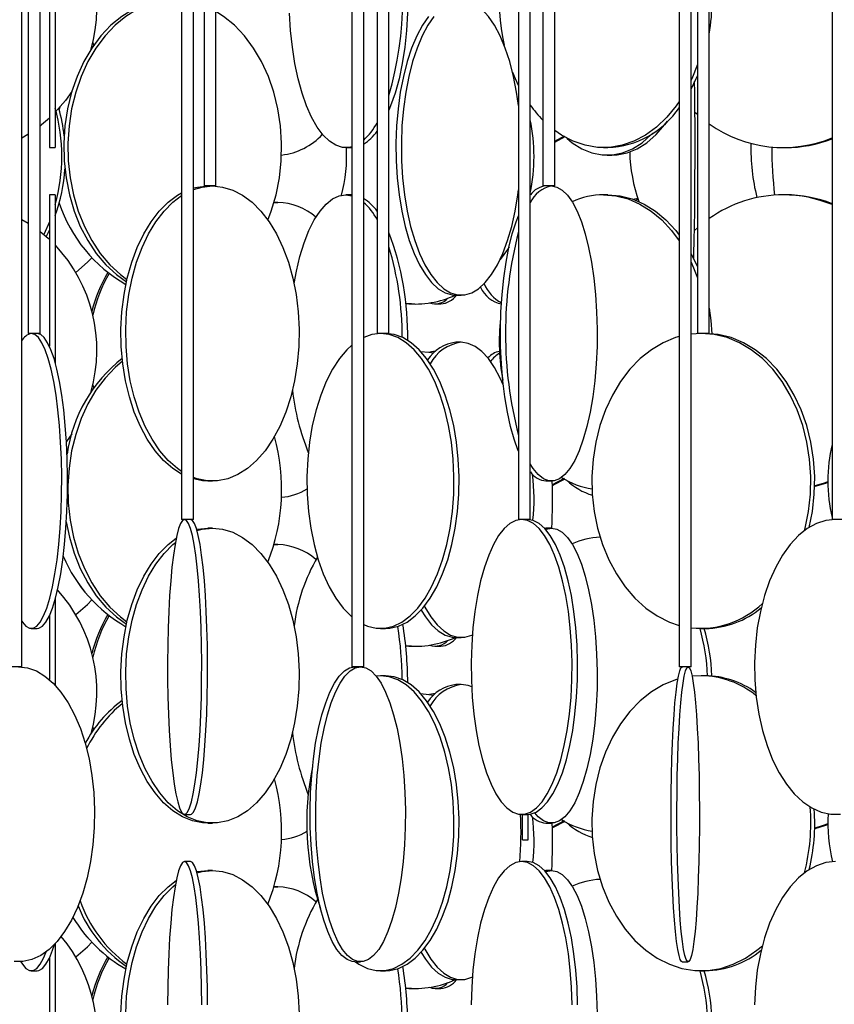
# Model space of a CAD drawing. Header units: millimetres. Extents: x 626 to 3215, y 306 to 3557.
# Tile 22 of 65: x 894 to 1032, y 2329 to 2496. Entities that reach past the tile are written whole.
import ezdxf

# ---------------------------------------------------------------- set-up
doc = ezdxf.new("R2010")
doc.units = ezdxf.units.MM

msp = doc.modelspace()

# ---------------------------------------------------------------- linework, layer by layer
at = {"color": 7, "linetype": 'Continuous', "lineweight": 25}
for p, q in [((921.56, 2961.5), (921.56, 2411)), ((923.56, 2411), (923.56, 2961.5)), ((978.66, 2961.5), (978.66, 2411)), ((980.66, 2411), (980.66, 2961.5)), ((1031.8, 2961.5), (1031.8, 2411)), ((894.49, 2386), (894.49, 2936.5)), ((950.42, 2936.5), (950.42, 2386)), ((952.42, 2386), (952.42, 2936.5)), ((1005.91, 2936.5), (1005.91, 2386)), ((1007.91, 2386), (1007.91, 2936.5)), ((925.38, 2903), (925.38, 2467.5)), ((927.38, 2467.5), (927.38, 2903)), ((982.79, 2903), (982.79, 2467.5)), ((984.79, 2467.5), (984.79, 2903)), ((895.58, 2878), (895.58, 2442.5)), ((897.58, 2442.5), (897.58, 2878)), ((954.69, 2878), (954.69, 2442.5)), ((956.69, 2442.5), (956.69, 2878)), ((1008.98, 2878), (1008.98, 2442.5)), ((1010.98, 2442.5), (1010.98, 2878)), ((899.16, 2524), (899.16, 2474)), ((900.16, 2524), (900.16, 2474)), ((906.51, 2491.8), (906.63, 2491.29)), ((906.35, 2491.17), (906.41, 2490.96)), ((900.82, 2480.41), (900.97, 2480.87)), ((900.82, 2480.41), (900.97, 2480.87)), ((1008.98, 2479.6), (1008.56, 2479.97)), ((984.79, 2475.07), (986.43, 2475.97)), ((984.79, 2474.93), (986.55, 2475.86)), ((899.16, 2474), (900.16, 2474)), ((949.39, 2474), (950.32, 2474)), ((950.42, 2474), (950.32, 2474)), ((993.07, 2474), (993.78, 2474)), ((1023.55, 2474), (1023.93, 2474)), ((993.69, 2472.71), (994.5, 2472.71)), ((927.38, 2467.5), (925.38, 2467.5)), ((984.79, 2467.5), (982.79, 2467.5)), ((900.16, 2466), (899.16, 2466)), ((899.16, 2466), (899.16, 2440.34)), ((900.16, 2466), (900.16, 2437.49)), ((937.21, 2464.69), (937.88, 2464.71)), ((937.88, 2464.71), (937.22, 2464.71)), ((950.32, 2466), (949.39, 2466)), ((949.39, 2466), (950.42, 2465.85)), ((950.32, 2466), (950.42, 2466)), ((993.78, 2466), (993.07, 2466)), ((998.51, 2465.09), (998.93, 2465.25)), ((1023.93, 2466), (1023.55, 2466)), ((894.49, 2461.83), (895.58, 2461.19)), ((899.16, 2461.39), (898.21, 2459.28)), ((1008.47, 2459.94), (1008.98, 2460.4)), ((968.03, 2449), (968.94, 2449)), ((960.5, 2447.5), (959.55, 2447.52)), ((960.5, 2447.5), (961.09, 2447.5)), ((964.55, 2447.5), (965.5, 2447.5)), ((895.6, 2442.5), (895.58, 2442.5)), ((897.58, 2442.5), (895.6, 2442.5)), ((954.83, 2442.5), (954.69, 2442.5)), ((956.69, 2442.5), (954.83, 2442.5)), ((1009.64, 2442.5), (1007.91, 2442.39)), ((1009.31, 2442.5), (1008.98, 2442.5)), ((1010.98, 2442.5), (1009.31, 2442.5)), ((968.94, 2441), (968.03, 2441)), ((964.57, 2439.5), (964.55, 2439.5)), ((906.35, 2433.17), (906.41, 2432.96)), ((906.51, 2433.8), (906.63, 2433.29)), ((902.95, 2425.48), (902.04, 2424.18)), ((984.4, 2416.89), (986.43, 2417.97)), ((925.98, 2417.5), (926.79, 2417.5)), ((983.31, 2417.5), (984.26, 2417.5)), ((921.57, 2411), (921.56, 2411)), ((923.56, 2411), (921.57, 2411)), ((926.79, 2409.5), (925.98, 2409.5)), ((978.72, 2411), (978.66, 2411)), ((980.66, 2411), (978.72, 2411)), ((983.06, 2409.48), (983.31, 2409.5)), ((984.26, 2409.5), (983.31, 2409.5)), ((1031.97, 2411), (1031.8, 2411)), ((1033.8, 2411), (1031.97, 2411)), ((937.21, 2406.69), (937.88, 2406.71)), ((937.88, 2406.71), (937.22, 2406.71)), ((900.16, 2397.51), (900.16, 2382.87)), ((899.16, 2394.66), (899.16, 2383.84)), ((896.09, 2392.5), (897.07, 2392.5)), ((955.26, 2392.5), (956.13, 2392.5)), ((1009.64, 2392.5), (1010.31, 2392.5)), ((960.5, 2389.5), (959.55, 2389.52)), ((960.5, 2389.5), (961.09, 2389.5)), ((964.55, 2389.5), (965.5, 2389.5)), ((968.03, 2391), (968.94, 2391)), ((894.49, 2386), (892.49, 2386)), ((952.42, 2386), (950.42, 2386)), ((955.26, 2384.5), (954.52, 2384.45)), ((956.13, 2384.5), (955.26, 2384.5)), ((1007.91, 2386), (1005.91, 2386)), ((1009.64, 2384.5), (1008.08, 2384.41)), ((1010.31, 2384.5), (1009.64, 2384.5)), ((968.94, 2383), (968.03, 2383)), ((964.57, 2381.5), (964.55, 2381.5)), ((906.35, 2375.17), (906.41, 2374.96)), ((906.51, 2375.8), (906.63, 2375.29)), ((922.07, 2361), (923.06, 2361)), ((925.98, 2359.5), (926.79, 2359.5)), ((979.19, 2361), (980.13, 2361)), ((979.31, 2356.71), (979.31, 2361)), ((980.31, 2356.71), (980.31, 2361)), ((983.31, 2359.5), (984.26, 2359.5)), ((984.4, 2358.89), (986.43, 2359.97)), ((979.31, 2356.71), (980.31, 2356.71)), ((923.06, 2353), (922.07, 2353)), ((980.13, 2353), (979.19, 2353)), ((926.79, 2351.5), (925.98, 2351.5)), ((983.06, 2351.48), (983.31, 2351.5)), ((984.26, 2351.5), (983.31, 2351.5)), ((937.21, 2348.69), (937.88, 2348.71)), ((937.88, 2348.71), (937.22, 2348.71)), ((900.16, 2339.12), (900.16, 2324.87)), ((899.16, 2336.66), (899.16, 2325.84)), ((896.09, 2334.5), (897.07, 2334.5)), ((950.94, 2336), (951.89, 2336)), ((955.26, 2334.5), (956.13, 2334.5)), ((1006.41, 2336), (1007.41, 2336)), ((1009.64, 2334.5), (1010.31, 2334.5)), ((968.03, 2333), (968.94, 2333)), ((960.5, 2331.5), (959.55, 2331.52)), ((960.5, 2331.5), (961.09, 2331.5)), ((964.55, 2331.5), (965.5, 2331.5))]:
    msp.add_line(p, q, dxfattribs=at)
at = {"color": 7, "linetype": 'Continuous', "lineweight": 25, "flags": 128}
for points in [[(956.69, 2517.64), (957.38, 2515.87), (958.09, 2513.57), (958.7, 2511.07), (959.18, 2508.39), (959.55, 2505.59), (959.78, 2502.69), (959.88, 2499.74), (959.85, 2496.78), (959.68, 2493.85), (959.38, 2490.99), (958.96, 2488.24), (958.41, 2485.65), (957.75, 2483.24), (956.98, 2481.06), (956.69, 2480.35)], [(919.71, 2499), (917.57, 2498.82), (915.46, 2498.3), (913.4, 2497.43), (911.44, 2496.24), (909.59, 2494.73), (907.89, 2492.93), (906.35, 2490.87), (904.99, 2488.57), (903.85, 2486.07), (902.93, 2483.39), (902.24, 2480.59), (901.8, 2477.69), (901.61, 2474.74), (901.67, 2471.78), (901.99, 2468.85), (902.55, 2465.99), (903.36, 2463.24), (904.39, 2460.65), (905.65, 2458.24), (907.09, 2456.06), (908.72, 2454.13), (910.5, 2452.47), (912.21, 2451.24)], [(920.4, 2499), (918.26, 2498.82), (916.15, 2498.3), (914.09, 2497.43), (912.13, 2496.24), (910.28, 2494.73), (908.58, 2492.93), (907.04, 2490.87), (905.68, 2488.57), (904.54, 2486.07), (903.62, 2483.39), (902.93, 2480.59), (902.49, 2477.69), (902.3, 2474.74), (902.36, 2471.78), (902.68, 2468.85), (903.24, 2465.99), (904.05, 2463.24), (905.08, 2460.65), (906.34, 2458.24), (907.78, 2456.06), (909.41, 2454.13), (911.19, 2452.47), (912.3, 2451.64)], [(978.66, 2481.14), (978.34, 2483.39), (977.82, 2486.07), (977.18, 2488.57), (976.42, 2490.87), (975.56, 2492.93), (974.61, 2494.73), (973.57, 2496.24), (972.47, 2497.43), (971.32, 2498.3), (970.14, 2498.82), (968.94, 2499)], [(936.18, 2461.72), (936.75, 2463.24), (937.56, 2465.99), (938.13, 2468.85), (938.44, 2471.78), (938.51, 2474.74), (938.32, 2477.69), (937.87, 2480.59), (937.19, 2483.39), (936.26, 2486.07), (935.12, 2488.57), (933.77, 2490.87), (932.23, 2492.93), (930.52, 2494.73), (928.67, 2496.24), (927.37, 2497.07)], [(950.42, 2474.14), (949.96, 2474.04), (948.83, 2474.04), (947.7, 2474.39), (946.6, 2475.09), (945.54, 2476.12), (944.53, 2477.47), (943.59, 2479.13), (942.73, 2481.06), (941.97, 2483.24), (941.3, 2485.65), (940.76, 2488.24), (940.33, 2490.99), (940.03, 2493.85), (939.87, 2496.78)], [(963.4, 2496.24), (962.36, 2494.73), (961.41, 2492.93), (960.55, 2490.87), (959.79, 2488.57), (959.15, 2486.07), (958.63, 2483.39), (958.25, 2480.59), (958, 2477.69), (957.89, 2474.74), (957.93, 2471.78), (958.1, 2468.85), (958.42, 2465.99), (958.87, 2463.24), (959.45, 2460.65), (960.15, 2458.24), (960.96, 2456.06), (961.87, 2454.13), (962.87, 2452.47), (963.94, 2451.12), (965.07, 2450.09), (966.23, 2449.39), (967.43, 2449.04), (968.03, 2449)], [(964.31, 2496.24), (963.28, 2494.73), (962.32, 2492.93), (961.46, 2490.87), (960.7, 2488.57), (960.06, 2486.07), (959.54, 2483.39), (959.16, 2480.59), (958.91, 2477.69), (958.8, 2474.74), (958.84, 2471.78), (959.02, 2468.85), (959.33, 2465.99), (959.79, 2463.24), (960.37, 2460.65), (961.07, 2458.24), (961.88, 2456.06), (962.79, 2454.13), (963.78, 2452.47), (964.85, 2451.12), (965.98, 2450.09), (967.15, 2449.39), (968.34, 2449.04), (969.54, 2449.04), (970.74, 2449.39), (971.9, 2450.09), (973.03, 2451.12), (974.1, 2452.47), (975.1, 2454.13), (976.01, 2456.06), (976.82, 2458.24), (977.52, 2460.65), (978.1, 2463.24), (978.55, 2465.99), (978.66, 2466.85)], [(1008.98, 2488.08), (1008.02, 2485.65), (1007.91, 2485.41)], [(978.66, 2484.52), (978.12, 2485.65), (977.67, 2486.72)], [(1008.98, 2486.23), (1008.73, 2485.65), (1007.91, 2483.98)], [(1008.36, 2455.12), (1008.39, 2456.06), (1008.44, 2458.24), (1008.48, 2460.65), (1008.52, 2463.24), (1008.55, 2465.99), (1008.56, 2468.85), (1008.58, 2471.78), (1008.58, 2474.74), (1008.57, 2477.69), (1008.56, 2480.59), (1008.53, 2483.39), (1008.51, 2485.18)], [(902.95, 2483.48), (901.87, 2481.96), (900.16, 2479.98)], [(1005.91, 2481.81), (1005.38, 2481.06), (1003.8, 2479.13), (1002.06, 2477.47), (1000.2, 2476.12), (998.23, 2475.09), (996.2, 2474.39), (994.12, 2474.04), (992.02, 2474.04), (989.94, 2474.39), (987.91, 2475.09), (985.95, 2476.12), (984.79, 2476.91)], [(899.16, 2479), (897.83, 2477.84), (897.58, 2477.64)], [(994.5, 2472.71), (995.37, 2472.76), (997.1, 2473.11), (998.79, 2473.8), (1000.42, 2474.83), (1001.97, 2476.19), (1003.41, 2477.84), (1003.89, 2478.49)], [(895.58, 2476.24), (895.49, 2476.19), (894.49, 2475.6)], [(986.82, 2475.61), (987.76, 2474.83), (989.4, 2473.8), (991.09, 2473.11), (992.82, 2472.76), (994.56, 2472.76), (996.29, 2473.11), (997.98, 2473.8), (999.61, 2474.83), (1001.16, 2476.19), (1001.41, 2476.45)], [(921.56, 2418.65), (920.05, 2419.62), (918.5, 2420.97), (917.06, 2422.63), (915.74, 2424.56), (914.57, 2426.74), (913.55, 2429.15), (912.71, 2431.74), (912.06, 2434.49), (911.6, 2437.35), (911.34, 2440.28), (911.29, 2443.24), (911.44, 2446.19), (911.8, 2449.09), (912.36, 2451.89), (913.11, 2454.57), (914.04, 2457.07), (915.14, 2459.37), (916.38, 2461.43), (917.77, 2463.23), (919.27, 2464.74), (920.86, 2465.93), (921.56, 2466.34)], [(926.79, 2467.5), (928.52, 2467.32), (930.24, 2466.8), (931.9, 2465.93), (933.5, 2464.74), (935, 2463.23), (936.38, 2461.43), (937.63, 2459.37), (938.73, 2457.07), (939.66, 2454.57), (940.4, 2451.89), (940.96, 2449.09), (941.32, 2446.19), (941.47, 2443.24), (941.42, 2440.28), (941.17, 2437.35), (940.71, 2434.49), (940.05, 2431.74), (939.21, 2429.15), (938.2, 2426.74), (937.02, 2424.56), (935.7, 2422.63), (934.26, 2420.97), (932.71, 2419.62), (931.08, 2418.59), (929.39, 2417.89), (927.66, 2417.54), (925.92, 2417.54), (924.19, 2417.89), (923.56, 2418.11)], [(923.56, 2466.89), (925.05, 2467.32), (926.79, 2467.5)], [(923.56, 2467.16), (924.24, 2467.32), (925.98, 2467.5)], [(984.26, 2467.5), (985.18, 2467.32), (986.08, 2466.8), (986.95, 2465.93), (987.79, 2464.74), (988.58, 2463.23), (989.31, 2461.43), (989.96, 2459.37), (990.54, 2457.07), (991.03, 2454.57), (991.42, 2451.89), (991.72, 2449.09), (991.9, 2446.19), (991.99, 2443.24), (991.96, 2440.28), (991.82, 2437.35), (991.58, 2434.49), (991.24, 2431.74), (990.8, 2429.15), (990.26, 2426.74), (989.64, 2424.56), (988.95, 2422.63), (988.19, 2420.97), (987.38, 2419.62), (986.52, 2418.59), (985.63, 2417.89), (984.72, 2417.54), (983.81, 2417.54), (982.9, 2417.89), (982.01, 2418.59), (981.15, 2419.62), (980.66, 2420.38)], [(921.56, 2419.13), (920.86, 2419.62), (919.31, 2420.97), (917.87, 2422.63), (916.55, 2424.56), (915.38, 2426.74), (914.36, 2429.15), (913.52, 2431.74), (912.87, 2434.49), (912.41, 2437.35), (912.15, 2440.28), (912.1, 2443.24), (912.25, 2446.19), (912.61, 2449.09), (913.17, 2451.89), (913.92, 2454.57), (914.85, 2457.07), (915.94, 2459.37), (917.19, 2461.43), (918.58, 2463.23), (920.08, 2464.74), (921.56, 2465.86)], [(940.62, 2450.94), (941.02, 2453.07), (941.62, 2455.57), (942.34, 2457.87), (943.15, 2459.93), (944.05, 2461.73), (945.03, 2463.24), (946.06, 2464.43), (947.15, 2465.3), (948.26, 2465.82), (949.39, 2466)], [(993.07, 2466), (995.16, 2465.82), (997.22, 2465.3), (999.23, 2464.43), (1001.14, 2463.24), (1002.95, 2461.73), (1004.61, 2459.93), (1005.91, 2458.18)], [(993.78, 2466), (995.87, 2465.82), (997.93, 2465.3), (999.93, 2464.43), (1001.85, 2463.24), (1003.65, 2461.73), (1005.32, 2459.93), (1005.91, 2459.18)], [(998.15, 2465.22), (998.38, 2465.3), (998.86, 2465.45)], [(978.66, 2422.54), (978.62, 2422.63), (977.93, 2424.56), (977.31, 2426.74), (976.78, 2429.15), (976.34, 2431.74), (975.99, 2434.49), (975.75, 2437.35), (975.62, 2440.28), (975.59, 2443.24), (975.67, 2446.19), (975.86, 2449.09), (976.15, 2451.89), (976.55, 2454.57), (977.04, 2457.07), (977.61, 2459.37), (978.27, 2461.43), (978.66, 2462.46)], [(897.58, 2459.78), (898.93, 2458.65), (899.16, 2458.43)], [(899.16, 2460.04), (898.73, 2459.15), (898.62, 2458.93)], [(977.06, 2457.18), (976.78, 2456.74), (975.55, 2455.04)], [(903.63, 2452.85), (905.59, 2454.56), (906.35, 2455.33)], [(1007.91, 2456.01), (1008.14, 2455.57), (1008.98, 2453.77)], [(1007.91, 2454.58), (1008.55, 2453.07), (1008.98, 2451.91)], [(1010.98, 2446.78), (1011.26, 2444.69), (1011.43, 2442.45)], [(894.49, 2393.73), (894.58, 2393.59), (895.18, 2392.89), (895.78, 2392.54), (896.39, 2392.54), (897, 2392.89), (897.6, 2393.59), (898.17, 2394.62), (898.71, 2395.97), (899.22, 2397.63), (899.68, 2399.56), (900.09, 2401.74), (900.45, 2404.15), (900.75, 2406.74), (900.97, 2409.49), (901.14, 2412.35), (901.23, 2415.28), (901.24, 2418.24), (901.19, 2421.19), (901.06, 2424.09), (900.87, 2426.89), (900.61, 2429.57), (900.28, 2432.07), (899.89, 2434.37), (899.46, 2436.43), (898.97, 2438.23), (898.44, 2439.74), (897.89, 2440.93), (897.3, 2441.8), (896.7, 2442.32), (896.09, 2442.5), (896.09, 2442.5)], [(897.07, 2392.5), (897.37, 2392.54), (897.98, 2392.89), (898.57, 2393.59), (899.15, 2394.62), (899.69, 2395.97), (900.2, 2397.63), (900.66, 2399.56), (901.07, 2401.74), (901.43, 2404.15), (901.72, 2406.74), (901.95, 2409.49), (902.11, 2412.35), (902.2, 2415.28), (902.22, 2418.24), (902.17, 2421.19), (902.04, 2424.09), (901.85, 2426.89), (901.58, 2429.57), (901.26, 2432.07), (900.87, 2434.37), (900.43, 2436.43), (899.95, 2438.23), (899.42, 2439.74), (898.86, 2440.93), (898.28, 2441.8), (897.68, 2442.32), (897.07, 2442.5), (897.07, 2442.5)], [(955.26, 2442.5), (953.78, 2442.32), (952.42, 2441.84)], [(952.42, 2393.16), (953.05, 2392.89), (954.52, 2392.54), (956, 2392.54), (957.46, 2392.89), (958.9, 2393.59), (960.28, 2394.62), (961.6, 2395.97), (962.82, 2397.63), (963.94, 2399.56), (964.94, 2401.74), (965.8, 2404.15), (966.51, 2406.74), (967.07, 2409.49), (967.46, 2412.35), (967.67, 2415.28), (967.72, 2418.24), (967.59, 2421.19), (967.28, 2424.09), (966.81, 2426.89), (966.17, 2429.57), (965.39, 2432.07), (964.46, 2434.37), (963.4, 2436.43), (962.22, 2438.23), (960.95, 2439.74), (959.6, 2440.93), (958.19, 2441.8), (956.73, 2442.32), (955.26, 2442.5), (955.26, 2442.5)], [(956.13, 2392.5), (956.86, 2392.54), (958.33, 2392.89), (959.77, 2393.59), (961.15, 2394.62), (962.46, 2395.97), (963.69, 2397.63), (964.81, 2399.56), (965.8, 2401.74), (966.67, 2404.15), (967.38, 2406.74), (967.93, 2409.49), (968.32, 2412.35), (968.54, 2415.28), (968.58, 2418.24), (968.45, 2421.19), (968.15, 2424.09), (967.68, 2426.89), (967.04, 2429.57), (966.25, 2432.07), (965.32, 2434.37), (964.26, 2436.43), (963.09, 2438.23), (961.82, 2439.74), (960.47, 2440.93), (959.05, 2441.8), (957.6, 2442.32), (956.13, 2442.5), (956.13, 2442.5)], [(1005.91, 2441.99), (1005.28, 2441.8), (1003.18, 2440.93), (1001.17, 2439.74), (999.28, 2438.23), (997.53, 2436.43), (995.95, 2434.37), (994.57, 2432.07), (993.4, 2429.57), (992.45, 2426.89), (991.75, 2424.09), (991.29, 2421.19), (991.1, 2418.24), (991.16, 2415.28), (991.49, 2412.35), (992.07, 2409.49), (992.89, 2406.74), (993.95, 2404.15), (995.24, 2401.74), (996.72, 2399.56), (998.38, 2397.63), (1000.21, 2395.97), (1002.16, 2394.62), (1004.22, 2393.59), (1005.91, 2393.01)], [(1027.11, 2409.08), (1027.21, 2409.49), (1027.79, 2412.35), (1028.12, 2415.28), (1028.18, 2418.24), (1027.99, 2421.19), (1027.54, 2424.09), (1026.83, 2426.89), (1025.89, 2429.57), (1024.71, 2432.07), (1023.33, 2434.37), (1021.75, 2436.43), (1020, 2438.23), (1018.11, 2439.74), (1016.1, 2440.93), (1014, 2441.8), (1011.84, 2442.32), (1009.64, 2442.5)], [(1027.92, 2409.64), (1028.46, 2412.35), (1028.79, 2415.28), (1028.85, 2418.24), (1028.66, 2421.19), (1028.21, 2424.09), (1027.5, 2426.89), (1026.56, 2429.57), (1025.38, 2432.07), (1024, 2434.37), (1022.42, 2436.43), (1020.67, 2438.23), (1018.78, 2439.74), (1016.77, 2440.93), (1014.67, 2441.8), (1012.51, 2442.32), (1010.31, 2442.5)], [(950.42, 2440.53), (949.57, 2439.74), (948.3, 2438.23), (947.12, 2436.43), (946.06, 2434.37), (945.13, 2432.07), (944.34, 2429.57), (943.71, 2426.89), (943.24, 2424.09), (942.93, 2421.19), (942.8, 2418.24), (942.84, 2415.28), (943.06, 2412.35), (943.45, 2409.49), (944.01, 2406.74), (944.72, 2404.15), (945.58, 2401.74), (946.58, 2399.56), (947.7, 2397.63), (948.92, 2395.97), (950.23, 2394.62), (950.42, 2394.46)], [(976.07, 2433.77), (975.56, 2434.93), (974.61, 2436.73), (973.57, 2438.24), (972.47, 2439.43), (971.32, 2440.3), (970.14, 2440.82), (968.94, 2441)], [(962.07, 2439.47), (963.48, 2439.32), (964.24, 2439.19)], [(964.55, 2439.5), (963.63, 2439.32), (963.59, 2439.3)], [(911.54, 2437.8), (910.28, 2436.73), (908.58, 2434.93), (907.04, 2432.87), (905.68, 2430.57), (904.54, 2428.07), (903.62, 2425.39), (902.93, 2422.59), (902.49, 2419.69), (902.3, 2416.74), (902.36, 2413.78), (902.68, 2410.85), (903.24, 2407.99), (904.05, 2405.24), (905.08, 2402.65), (906.34, 2400.24), (907.78, 2398.06), (909.41, 2396.13), (911.19, 2394.47), (912.3, 2393.64)], [(925.98, 2417.5), (925.11, 2417.54), (923.56, 2417.84)], [(984.4, 2416.75), (984.59, 2416.83), (986.55, 2417.86)], [(1031.09, 2417.37), (1030.29, 2417.09), (1028.85, 2416.67)], [(1031.09, 2417.23), (1030.67, 2417.09), (1028.85, 2416.57)], [(902.02, 2410.6), (902.55, 2407.99), (903.36, 2405.24), (904.39, 2402.65), (905.65, 2400.24), (907.09, 2398.06), (908.72, 2396.13), (910.5, 2394.47), (912.21, 2393.24)], [(926.79, 2409.5), (928.52, 2409.32), (930.24, 2408.8), (931.9, 2407.93), (933.5, 2406.74), (935, 2405.23), (936.38, 2403.43), (937.63, 2401.37), (938.73, 2399.07), (939.66, 2396.57), (940.4, 2393.89), (940.96, 2391.09), (941.32, 2388.19), (941.47, 2385.24), (941.42, 2382.28), (941.17, 2379.35), (940.71, 2376.49), (940.05, 2373.74), (939.21, 2371.15), (938.2, 2368.74), (937.02, 2366.56), (935.7, 2364.63), (934.26, 2362.97), (932.71, 2361.62), (931.08, 2360.59), (929.39, 2359.89), (927.66, 2359.54), (925.92, 2359.54), (924.19, 2359.89), (922.49, 2360.59), (920.86, 2361.62), (919.31, 2362.97), (917.87, 2364.63), (916.55, 2366.56), (915.38, 2368.74), (914.36, 2371.15), (913.52, 2373.74), (912.87, 2376.49), (912.41, 2379.35), (912.15, 2382.28), (912.1, 2385.24), (912.25, 2388.19), (912.61, 2391.09), (913.17, 2393.89), (913.92, 2396.57), (914.85, 2399.07), (915.94, 2401.37), (917.19, 2403.43), (918.58, 2405.23), (920.08, 2406.74), (920.51, 2407.1)], [(922.07, 2411), (921.72, 2410.82), (921.39, 2410.3), (921.06, 2409.43), (920.74, 2408.24), (920.45, 2406.73), (920.17, 2404.93), (919.93, 2402.87), (919.71, 2400.57), (919.53, 2398.07), (919.38, 2395.39), (919.27, 2392.59), (919.2, 2389.69), (919.17, 2386.74), (919.18, 2383.78), (919.23, 2380.85), (919.32, 2377.99), (919.45, 2375.24), (919.61, 2372.65), (919.81, 2370.24), (920.05, 2368.06), (920.31, 2366.13), (920.59, 2364.47), (920.9, 2363.12), (921.22, 2362.09), (921.55, 2361.39), (921.9, 2361.04), (922.24, 2361.04), (922.58, 2361.39), (922.92, 2362.09), (923.24, 2363.12), (923.54, 2364.47), (923.83, 2366.13), (924.09, 2368.06), (924.32, 2370.24), (924.52, 2372.65), (924.69, 2375.24), (924.82, 2377.99), (924.91, 2380.85), (924.96, 2383.78), (924.97, 2386.74), (924.94, 2389.69), (924.87, 2392.59), (924.76, 2395.39), (924.61, 2398.07), (924.43, 2400.57), (924.21, 2402.87), (923.96, 2404.93), (923.69, 2406.73), (923.39, 2408.24), (923.08, 2409.43), (922.75, 2410.3), (922.41, 2410.82), (922.07, 2411)], [(923.06, 2361), (923.23, 2361.04), (923.57, 2361.39), (923.91, 2362.09), (924.23, 2363.12), (924.54, 2364.47), (924.82, 2366.13), (925.08, 2368.06), (925.31, 2370.24), (925.52, 2372.65), (925.68, 2375.24), (925.81, 2377.99), (925.9, 2380.85), (925.95, 2383.78), (925.96, 2386.74), (925.93, 2389.69), (925.86, 2392.59), (925.75, 2395.39), (925.6, 2398.07), (925.42, 2400.57), (925.2, 2402.87), (924.96, 2404.93), (924.68, 2406.73), (924.39, 2408.24), (924.07, 2409.43), (923.74, 2410.3), (923.4, 2410.82), (923.06, 2411), (923.06, 2411)], [(924.11, 2409.29), (924.24, 2409.32), (925.98, 2409.5)], [(924.17, 2409.1), (925.05, 2409.32), (926.79, 2409.5)], [(979.19, 2411), (978.18, 2410.82), (977.18, 2410.3), (976.21, 2409.43), (975.29, 2408.24), (974.41, 2406.73), (973.61, 2404.93), (972.88, 2402.87), (972.24, 2400.57), (971.7, 2398.07), (971.27, 2395.39), (970.94, 2392.59), (970.73, 2389.69), (970.64, 2386.74), (970.67, 2383.78), (970.82, 2380.85), (971.09, 2377.99), (971.47, 2375.24), (971.96, 2372.65), (972.55, 2370.24), (973.23, 2368.06), (974, 2366.13), (974.84, 2364.47), (975.74, 2363.12), (976.69, 2362.09), (977.68, 2361.39), (978.68, 2361.04), (979.7, 2361.04), (980.7, 2361.39), (981.69, 2362.09), (982.64, 2363.12), (983.54, 2364.47), (984.38, 2366.13), (985.15, 2368.06), (985.83, 2370.24), (986.42, 2372.65), (986.91, 2375.24), (987.29, 2377.99), (987.56, 2380.85), (987.71, 2383.78), (987.74, 2386.74), (987.65, 2389.69), (987.44, 2392.59), (987.11, 2395.39), (986.68, 2398.07), (986.14, 2400.57), (985.5, 2402.87), (984.77, 2404.93), (983.97, 2406.73), (983.09, 2408.24), (982.17, 2409.43), (981.2, 2410.3), (980.2, 2410.82), (979.19, 2411)], [(980.13, 2361), (980.64, 2361.04), (981.64, 2361.39), (982.63, 2362.09), (983.58, 2363.12), (984.48, 2364.47), (985.32, 2366.13), (986.09, 2368.06), (986.77, 2370.24), (987.36, 2372.65), (987.85, 2375.24), (988.23, 2377.99), (988.5, 2380.85), (988.65, 2383.78), (988.68, 2386.74), (988.59, 2389.69), (988.38, 2392.59), (988.05, 2395.39), (987.62, 2398.07), (987.08, 2400.57), (986.44, 2402.87), (985.71, 2404.93), (984.91, 2406.73), (984.03, 2408.24), (983.11, 2409.43), (982.14, 2410.3), (981.14, 2410.82), (980.13, 2411), (980.13, 2411)], [(984.26, 2409.5), (985.18, 2409.32), (986.08, 2408.8), (986.95, 2407.93), (987.79, 2406.74), (988.58, 2405.23), (989.31, 2403.43), (989.96, 2401.37), (990.54, 2399.07), (991.03, 2396.57), (991.42, 2393.89), (991.72, 2391.09), (991.9, 2388.19), (991.99, 2385.24), (991.96, 2382.28), (991.82, 2379.35), (991.58, 2376.49), (991.24, 2373.74), (990.8, 2371.15), (990.26, 2368.74), (989.64, 2366.56), (988.95, 2364.63), (988.19, 2362.97), (987.38, 2361.62), (986.52, 2360.59), (985.63, 2359.89), (984.72, 2359.54), (983.81, 2359.54), (982.9, 2359.89), (982.01, 2360.59), (981.4, 2361.27)], [(983.24, 2409.28), (983.35, 2409.32), (984.26, 2409.5)], [(1032.39, 2411), (1030.76, 2410.82), (1029.16, 2410.3), (1027.6, 2409.43), (1026.11, 2408.24), (1024.71, 2406.73), (1023.42, 2404.93), (1022.25, 2402.87), (1021.22, 2400.57), (1020.35, 2398.07), (1019.65, 2395.39), (1019.13, 2392.59), (1018.8, 2389.69), (1018.65, 2386.74), (1018.7, 2383.78), (1018.94, 2380.85), (1019.37, 2377.99), (1019.98, 2375.24), (1020.77, 2372.65), (1021.72, 2370.24), (1022.82, 2368.06), (1024.05, 2366.13), (1025.4, 2364.47), (1026.85, 2363.12), (1028.37, 2362.09), (1029.96, 2361.39), (1031.57, 2361.04), (1033.2, 2361.04)], [(925.98, 2359.5), (925.11, 2359.54), (923.38, 2359.89), (921.69, 2360.59), (920.05, 2361.62), (918.5, 2362.97), (917.06, 2364.63), (915.74, 2366.56), (914.57, 2368.74), (913.55, 2371.15), (912.71, 2373.74), (912.06, 2376.49), (911.6, 2379.35), (911.34, 2382.28), (911.29, 2385.24), (911.44, 2388.19), (911.8, 2391.09), (912.36, 2393.89), (913.11, 2396.57), (914.04, 2399.07), (915.14, 2401.37), (916.38, 2403.43), (917.77, 2405.23), (919.27, 2406.74), (920.65, 2407.79)], [(903.63, 2394.85), (905.59, 2396.56), (906.35, 2397.33)], [(962.71, 2396.27), (962.79, 2396.13), (963.78, 2394.47), (964.85, 2393.12), (965.98, 2392.09), (967.15, 2391.39), (968.34, 2391.04), (969.54, 2391.04), (970.74, 2391.39), (970.84, 2391.44)], [(962.15, 2395.62), (962.87, 2394.47), (963.94, 2393.12), (965.07, 2392.09), (966.23, 2391.39), (967.43, 2391.04), (968.03, 2391)], [(893.92, 2386), (895.45, 2385.82), (896.95, 2385.3), (898.41, 2384.43), (899.81, 2383.24), (901.12, 2381.73), (902.34, 2379.93), (903.43, 2377.87), (904.4, 2375.57), (905.21, 2373.07), (905.87, 2370.39), (906.36, 2367.59), (906.67, 2364.69), (906.81, 2361.74), (906.76, 2358.78), (906.54, 2355.85), (906.13, 2352.99), (905.56, 2350.24), (904.82, 2347.65), (903.93, 2345.24), (902.9, 2343.06), (901.74, 2341.13), (900.48, 2339.47), (899.12, 2338.12), (897.69, 2337.09), (896.2, 2336.39), (894.68, 2336.04), (893.16, 2336.04)], [(950.94, 2336), (950.49, 2336.04), (949.6, 2336.39), (948.72, 2337.09), (947.88, 2338.12), (947.07, 2339.47), (946.33, 2341.13), (945.64, 2343.06), (945.04, 2345.24), (944.51, 2347.65), (944.08, 2350.24), (943.74, 2352.99), (943.5, 2355.85), (943.37, 2358.78), (943.34, 2361.74), (943.42, 2364.69), (943.61, 2367.59), (943.89, 2370.39), (944.28, 2373.07), (944.76, 2375.57), (945.33, 2377.87), (945.98, 2379.93), (946.69, 2381.73), (947.47, 2383.24), (948.29, 2384.43), (949.15, 2385.3), (950.04, 2385.82), (950.94, 2386), (950.94, 2386)], [(951.89, 2386), (952.79, 2385.82), (953.68, 2385.3), (954.54, 2384.43), (955.37, 2383.24), (956.14, 2381.73), (956.86, 2379.93), (957.5, 2377.87), (958.07, 2375.57), (958.55, 2373.07), (958.94, 2370.39), (959.23, 2367.59), (959.41, 2364.69), (959.49, 2361.74), (959.47, 2358.78), (959.33, 2355.85), (959.1, 2352.99), (958.76, 2350.24), (958.32, 2347.65), (957.8, 2345.24), (957.19, 2343.06), (956.51, 2341.13), (955.76, 2339.47), (954.96, 2338.12), (954.11, 2337.09), (953.24, 2336.39), (952.34, 2336.04), (951.44, 2336.04), (950.55, 2336.39), (949.67, 2337.09), (948.83, 2338.12), (948.03, 2339.47), (947.28, 2341.13), (946.6, 2343.06), (945.99, 2345.24), (945.46, 2347.65), (945.03, 2350.24), (944.69, 2352.99), (944.45, 2355.85), (944.32, 2358.78), (944.29, 2361.74), (944.37, 2364.69), (944.56, 2367.59), (944.85, 2370.39), (945.23, 2373.07), (945.71, 2375.57), (946.28, 2377.87), (946.93, 2379.93), (947.65, 2381.73), (948.42, 2383.24), (949.25, 2384.43), (950.11, 2385.3), (950.99, 2385.82), (951.89, 2386)], [(951.01, 2336), (951.62, 2335.59), (953.05, 2334.89), (954.52, 2334.54), (956, 2334.54), (957.46, 2334.89), (958.9, 2335.59), (960.28, 2336.62), (961.6, 2337.97), (962.82, 2339.63), (963.94, 2341.56), (964.94, 2343.74), (965.8, 2346.15), (966.51, 2348.74), (967.07, 2351.49), (967.46, 2354.35), (967.67, 2357.28), (967.72, 2360.24), (967.59, 2363.19), (967.28, 2366.09), (966.81, 2368.89), (966.17, 2371.57), (965.39, 2374.07), (964.46, 2376.37), (963.4, 2378.43), (962.22, 2380.23), (960.95, 2381.74), (959.6, 2382.93), (958.19, 2383.8), (956.73, 2384.32), (955.26, 2384.5), (955.26, 2384.5)], [(956.13, 2334.5), (956.86, 2334.54), (958.33, 2334.89), (959.77, 2335.59), (961.15, 2336.62), (962.46, 2337.97), (963.69, 2339.63), (964.81, 2341.56), (965.8, 2343.74), (966.67, 2346.15), (967.38, 2348.74), (967.93, 2351.49), (968.32, 2354.35), (968.54, 2357.28), (968.58, 2360.24), (968.45, 2363.19), (968.15, 2366.09), (967.68, 2368.89), (967.04, 2371.57), (966.25, 2374.07), (965.32, 2376.37), (964.26, 2378.43), (963.09, 2380.23), (961.82, 2381.74), (960.47, 2382.93), (959.05, 2383.8), (957.6, 2384.32), (956.13, 2384.5), (956.13, 2384.5)], [(1006.41, 2336), (1006.3, 2336.04), (1006.08, 2336.39), (1005.86, 2337.09), (1005.64, 2338.12), (1005.44, 2339.47), (1005.26, 2341.13), (1005.08, 2343.06), (1004.93, 2345.24), (1004.8, 2347.65), (1004.69, 2350.24), (1004.61, 2352.99), (1004.55, 2355.85), (1004.51, 2358.78), (1004.51, 2361.74), (1004.53, 2364.69), (1004.57, 2367.59), (1004.65, 2370.39), (1004.74, 2373.07), (1004.86, 2375.57), (1005.01, 2377.87), (1005.17, 2379.93), (1005.35, 2381.73), (1005.54, 2383.24), (1005.75, 2384.43), (1005.97, 2385.3), (1006.19, 2385.82), (1006.41, 2386), (1006.41, 2386)], [(1007.41, 2386), (1007.64, 2385.82), (1007.86, 2385.3), (1008.07, 2384.43), (1008.28, 2383.24), (1008.48, 2381.73), (1008.66, 2379.93), (1008.82, 2377.87), (1008.96, 2375.57), (1009.08, 2373.07), (1009.18, 2370.39), (1009.25, 2367.59), (1009.3, 2364.69), (1009.32, 2361.74), (1009.31, 2358.78), (1009.28, 2355.85), (1009.22, 2352.99), (1009.13, 2350.24), (1009.02, 2347.65), (1008.89, 2345.24), (1008.74, 2343.06), (1008.57, 2341.13), (1008.38, 2339.47), (1008.18, 2338.12), (1007.97, 2337.09), (1007.75, 2336.39), (1007.52, 2336.04), (1007.3, 2336.04), (1007.07, 2336.39), (1006.85, 2337.09), (1006.64, 2338.12), (1006.44, 2339.47), (1006.25, 2341.13), (1006.08, 2343.06), (1005.93, 2345.24), (1005.8, 2347.65), (1005.69, 2350.24), (1005.6, 2352.99), (1005.54, 2355.85), (1005.51, 2358.78), (1005.5, 2361.74), (1005.52, 2364.69), (1005.57, 2367.59), (1005.64, 2370.39), (1005.74, 2373.07), (1005.86, 2375.57), (1006, 2377.87), (1006.17, 2379.93), (1006.34, 2381.73), (1006.54, 2383.24), (1006.75, 2384.43), (1006.96, 2385.3), (1007.18, 2385.82), (1007.41, 2386)], [(970.72, 2382.61), (970.14, 2382.82), (968.94, 2383)], [(1005.58, 2383.89), (1005.28, 2383.8), (1003.18, 2382.93), (1001.17, 2381.74), (999.28, 2380.23), (997.53, 2378.43), (995.95, 2376.37), (994.57, 2374.07), (993.4, 2371.57), (992.45, 2368.89), (991.75, 2366.09), (991.29, 2363.19), (991.1, 2360.24), (991.16, 2357.28), (991.49, 2354.35), (992.07, 2351.49), (992.89, 2348.74), (993.95, 2346.15), (995.24, 2343.74), (996.72, 2341.56), (998.38, 2339.63), (1000.21, 2337.97), (1002.16, 2336.62), (1004.22, 2335.59), (1006.36, 2334.89), (1008.54, 2334.54), (1010.74, 2334.54), (1012.92, 2334.89), (1015.06, 2335.59), (1017.12, 2336.62), (1019.07, 2337.97), (1019.98, 2338.74)], [(962.07, 2381.47), (963.48, 2381.32), (964.24, 2381.19)], [(964.55, 2381.5), (963.63, 2381.32), (963.59, 2381.3)], [(984.4, 2358.75), (984.59, 2358.83), (986.55, 2359.86)], [(1031.09, 2359.37), (1030.29, 2359.09), (1028.85, 2358.67)], [(1031.09, 2359.23), (1030.67, 2359.09), (1028.85, 2358.57)], [(922.07, 2353), (921.72, 2352.82), (921.39, 2352.3), (921.06, 2351.43), (920.74, 2350.24), (920.45, 2348.73), (920.17, 2346.93), (919.93, 2344.87), (919.71, 2342.57), (919.53, 2340.07), (919.38, 2337.39), (919.27, 2334.59), (919.2, 2331.69), (919.17, 2328.74)], [(924.97, 2328.74), (924.94, 2331.69), (924.87, 2334.59), (924.76, 2337.39), (924.61, 2340.07), (924.43, 2342.57), (924.21, 2344.87), (923.96, 2346.93), (923.69, 2348.73), (923.39, 2350.24), (923.08, 2351.43), (922.75, 2352.3), (922.41, 2352.82), (922.07, 2353)], [(925.96, 2328.74), (925.93, 2331.69), (925.86, 2334.59), (925.75, 2337.39), (925.6, 2340.07), (925.42, 2342.57), (925.2, 2344.87), (924.96, 2346.93), (924.68, 2348.73), (924.39, 2350.24), (924.07, 2351.43), (923.74, 2352.3), (923.4, 2352.82), (923.06, 2353), (923.06, 2353)], [(979.19, 2353), (978.18, 2352.82), (977.18, 2352.3), (976.21, 2351.43), (975.29, 2350.24), (974.41, 2348.73), (973.61, 2346.93), (972.88, 2344.87), (972.24, 2342.57), (971.7, 2340.07), (971.27, 2337.39), (970.94, 2334.59), (970.73, 2331.69), (970.64, 2328.74)], [(987.74, 2328.74), (987.65, 2331.69), (987.44, 2334.59), (987.11, 2337.39), (986.68, 2340.07), (986.14, 2342.57), (985.5, 2344.87), (984.77, 2346.93), (983.97, 2348.73), (983.09, 2350.24), (982.17, 2351.43), (981.2, 2352.3), (980.2, 2352.82), (979.19, 2353)], [(988.68, 2328.74), (988.59, 2331.69), (988.38, 2334.59), (988.05, 2337.39), (987.62, 2340.07), (987.08, 2342.57), (986.44, 2344.87), (985.71, 2346.93), (984.91, 2348.73), (984.03, 2350.24), (983.11, 2351.43), (982.14, 2352.3), (981.14, 2352.82), (980.13, 2353), (980.13, 2353)], [(1032.39, 2353), (1030.76, 2352.82), (1029.16, 2352.3), (1027.6, 2351.43), (1026.11, 2350.24), (1024.71, 2348.73), (1023.42, 2346.93), (1022.25, 2344.87), (1021.22, 2342.57), (1020.35, 2340.07), (1019.65, 2337.39), (1019.13, 2334.59), (1018.8, 2331.69), (1018.65, 2328.74)], [(924.11, 2351.29), (924.24, 2351.32), (925.98, 2351.5)], [(924.17, 2351.1), (925.05, 2351.32), (926.79, 2351.5)], [(926.79, 2351.5), (928.52, 2351.32), (930.24, 2350.8), (931.9, 2349.93), (933.5, 2348.74), (935, 2347.23), (936.38, 2345.43), (937.63, 2343.37), (938.73, 2341.07), (939.66, 2338.57), (940.4, 2335.89), (940.96, 2333.09), (941.32, 2330.19), (941.47, 2327.24)], [(983.24, 2351.28), (983.35, 2351.32), (984.26, 2351.5)], [(984.26, 2351.5), (985.18, 2351.32), (986.08, 2350.8), (986.95, 2349.93), (987.79, 2348.74), (988.58, 2347.23), (989.31, 2345.43), (989.96, 2343.37), (990.54, 2341.07), (991.03, 2338.57), (991.42, 2335.89), (991.72, 2333.09), (991.9, 2330.19), (991.99, 2327.24)], [(911.29, 2327.24), (911.44, 2330.19), (911.8, 2333.09), (912.36, 2335.89), (913.11, 2338.57), (914.04, 2341.07), (915.14, 2343.37), (916.38, 2345.43), (917.77, 2347.23), (919.27, 2348.74), (920.65, 2349.79)], [(912.1, 2327.24), (912.25, 2330.19), (912.61, 2333.09), (913.17, 2335.89), (913.92, 2338.57), (914.85, 2341.07), (915.94, 2343.37), (917.19, 2345.43), (918.58, 2347.23), (920.08, 2348.74), (920.51, 2349.1)], [(897.07, 2334.5), (897.37, 2334.54), (897.98, 2334.89), (898.57, 2335.59), (899.15, 2336.62), (899.69, 2337.97), (900.01, 2338.96)], [(903.63, 2336.85), (905.59, 2338.56), (906.35, 2339.33)], [(962.71, 2338.27), (962.79, 2338.13), (963.78, 2336.47), (964.85, 2335.12), (965.98, 2334.09), (967.15, 2333.39), (968.34, 2333.04), (969.54, 2333.04), (970.74, 2333.39), (970.84, 2333.44)], [(894.32, 2336.01), (894.58, 2335.59), (895.18, 2334.89), (895.78, 2334.54), (896.39, 2334.54), (897, 2334.89), (897.6, 2335.59), (898.17, 2336.62), (898.62, 2337.72)], [(962.15, 2337.62), (962.87, 2336.47), (963.94, 2335.12), (965.07, 2334.09), (966.23, 2333.39), (967.43, 2333.04), (968.03, 2333)]]:
    msp.add_lwpolyline(points, dxfattribs=at)
at = {"color": 7, "linetype": 'Continuous', "lineweight": 25}
for centre, radius, start, end in [((881.35, 2497.72), 25.85, 344.1841, 43.2862), ((901.87, 2499), 57.16, 343.5712, 16.4288), ((1009.07, 2498.96), 33.7, 154.4764, 193.0365), ((976.45, 2499), 35.01, 350.4864, 9.5136), ((870.8, 2472.5), 30.47, 344.4827, 15.5173), ((871.81, 2472.59), 30.05, 6.5368, 15.5079), ((997.84, 2493.47), 21.12, 215.5437, 224.5284), ((993.25, 2489.15), 15.16, 272.0103, 326.657), ((944.59, 2483.76), 11.54, 312.7137, 331.0998), ((950.6, 2472.5), 30.69, 348.3058, 11.6942), ((1023.54, 2495.66), 21.65, 234.5442, 292.449), ((937.28, 2483.71), 11.04, 276.3263, 317.5424), ((948.12, 2481.41), 8.05, 302.2355, 324.7003), ((1053.24, 2473.94), 35.21, 178.7377, 193.8405), ((1023.91, 2495.54), 21.54, 270.0461, 291.4932), ((924.53, 2472.5), 25, 344.7496, 3.4398), ((1024.52, 2473.97), 27.03, 181.5394, 199.7089), ((1087.77, 2473.89), 66.19, 179.8327, 186.8979), ((871.92, 2472.4), 29.93, 340.6614, 356.1687), ((985.25, 2462.58), 5.02, 101.3027, 156.0807), ((983.62, 2463.89), 3.62, 94.8501, 144.7671), ((924.53, 2472.5), 25, 198.4611, 240.2289), ((924.53, 2472.5), 25, 198.4651, 240.2313), ((937.62, 2454.58), 10.14, 48.6311, 88.5103), ((948.1, 2458.56), 8.08, 35.3423, 57.7219), ((945.15, 2456.68), 10.83, 28.2923, 47.8942), ((993.13, 2452.93), 13.07, 90.2621, 114.3961), ((1023.62, 2444.15), 21.85, 90.1814, 125.3416), ((1023.52, 2444.4), 21.59, 67.4412, 89.9288), ((1023.91, 2444.46), 21.53, 68.5043, 89.9564), ((909.98, 2442.06), 49.91, 359.1626, 20.6198), ((1044.68, 2442.5), 68.23, 165.3894, 194.6106), ((881.35, 2439.72), 25.85, 344.1841, 43.2862), ((906.22, 2441.88), 52.74, 359.9637, 16.8486), ((931.24, 2439.85), 25.7, 149.6193, 165.5649), ((931.58, 2439.84), 25.73, 150.0532, 167.0021), ((976.68, 2452.28), 4.86, 203.5078, 259.4103), ((978.78, 2453.36), 6.42, 202.3283, 241.8961), ((961.07, 2464.17), 16.68, 264.7536, 294.4699), ((964.57, 2450.36), 2.84, 249.8826, 318.6697), ((965.18, 2451.14), 3.66, 275.0081, 324.1278), ((1010.42, 2441), 35.03, 173.3721, 190.5252), ((896.5, 2440.31), 2.22, 100.6061, 154.5386), ((968.86, 2434.3), 6.75, 97.1009, 146.4252), ((969.92, 2433.96), 7.11, 97.8765, 151.2478), ((927.01, 2418.52), 25.12, 128.14, 171.9007), ((976.13, 2435.98), 3.56, 101.4546, 138.2188), ((978.24, 2434.52), 5.4, 121.138, 142.9584), ((980.39, 2437.45), 40.31, 186.5342, 202.036), ((905.09, 2416.02), 33.43, 338.4084, 15.6079), ((1058.38, 2417.5), 27.29, 166.8705, 193.1295), ((983.64, 2421.14), 3.65, 215.4658, 264.917), ((950.47, 2414.5), 30.83, 353.193, 7.6944), ((993.33, 2429.74), 13.77, 237.651, 260.7571), ((903.97, 2414.5), 80.47, 356.4346, 2.1358), ((994.5, 2425.82), 11.24, 226.8851, 252.8064), ((937.72, 2424.32), 9.62, 274.6074, 301.9838), ((993.15, 2394.88), 13.12, 92.8987, 114.3758), ((937.62, 2396.58), 10.14, 48.6311, 88.5103), ((924.53, 2414.5), 25, 202.934, 240.2313), ((924.53, 2414.5), 25, 202.9293, 240.2289), ((971.31, 2389.01), 30.94, 149.7466, 172.7002), ((881.33, 2381.72), 25.87, 344.1964, 42.0205), ((1009.45, 2407.8), 15.27, 264.2224, 313.5992), ((931.24, 2381.85), 25.7, 149.6193, 165.5649), ((931.58, 2381.84), 25.73, 150.0532, 167.0021), ((1010.04, 2407.78), 15.29, 271.0176, 309.6603), ((898.7, 2383.24), 60.26, 0.5783, 9.1728), ((898.89, 2383.16), 60.99, 0.1647, 9.4732), ((977.01, 2383.15), 33.73, 2.2804, 16.0918), ((977.71, 2383.15), 33.74, 2.2155, 16.0883), ((961.07, 2406.17), 16.68, 264.7536, 294.4699), ((964.57, 2392.36), 2.84, 249.8826, 318.6697), ((965.18, 2393.14), 3.66, 275.0081, 324.1278), ((1009.41, 2369.35), 15.15, 51.1918, 89.1369), ((1010.11, 2369.49), 15, 54.366, 89.2393), ((968.86, 2376.3), 6.75, 97.1009, 146.4252), ((969.92, 2375.96), 7.11, 97.8765, 151.2478), ((923.81, 2363.32), 20.96, 125.9938, 152.4622), ((925.57, 2362.44), 22.32, 128.9178, 154.2495), ((980.39, 2379.45), 40.31, 186.5342, 202.036), ((989.24, 2359.56), 46.48, 168.2131, 198.1613), ((905.09, 2358.02), 33.43, 338.4084, 15.6079), ((995.1, 2359.49), 33.1, 345.2817, 4.8013), ((995.61, 2359.49), 33.25, 346.3369, 4.1037), ((917.94, 2358), 61.14, 355.2902, 2.8141), ((983.64, 2363.15), 3.67, 215.0972, 264.8706), ((950.47, 2356.5), 30.83, 353.193, 7.6944), ((903.97, 2356.5), 80.47, 356.4346, 2.1358), ((993.33, 2371.74), 13.77, 237.651, 260.7571), ((994.5, 2367.82), 11.24, 226.8851, 252.8064), ((1058.37, 2359.49), 27.28, 176.627, 193.8158), ((937.72, 2366.32), 9.62, 274.6074, 301.9838), ((993.15, 2336.88), 13.12, 92.8987, 114.3758), ((937.62, 2338.58), 10.14, 48.6311, 88.5103), ((925.72, 2353.85), 22.63, 199.3537, 233.6275), ((971.31, 2331.01), 30.94, 149.7466, 172.7002), ((924.61, 2353.53), 22.1, 201.3638, 235.8653), ((924.53, 2356.5), 25, 211.216, 240.2289), ((924.53, 2356.5), 25, 211.2185, 240.2313), ((881.24, 2323.71), 25.95, 344.2738, 39.8193), ((1010.04, 2349.78), 15.29, 271.0176, 309.6603), ((931.24, 2323.85), 25.7, 149.6193, 165.5649), ((931.58, 2323.84), 25.73, 150.0532, 167.0021), ((898.7, 2325.24), 60.26, 0.5783, 9.1728), ((898.89, 2325.16), 60.99, 0.1647, 9.4732), ((977.01, 2325.15), 33.73, 2.2804, 16.0918), ((977.71, 2325.15), 33.74, 2.2155, 16.0883), ((961.07, 2348.17), 16.68, 264.7536, 294.4699), ((965.18, 2335.14), 3.66, 275.0081, 324.1278), ((964.57, 2334.36), 2.84, 249.8826, 318.6697)]:
    msp.add_arc(centre, radius, start, end, dxfattribs=at)

doc.saveas('drawing.dxf')
